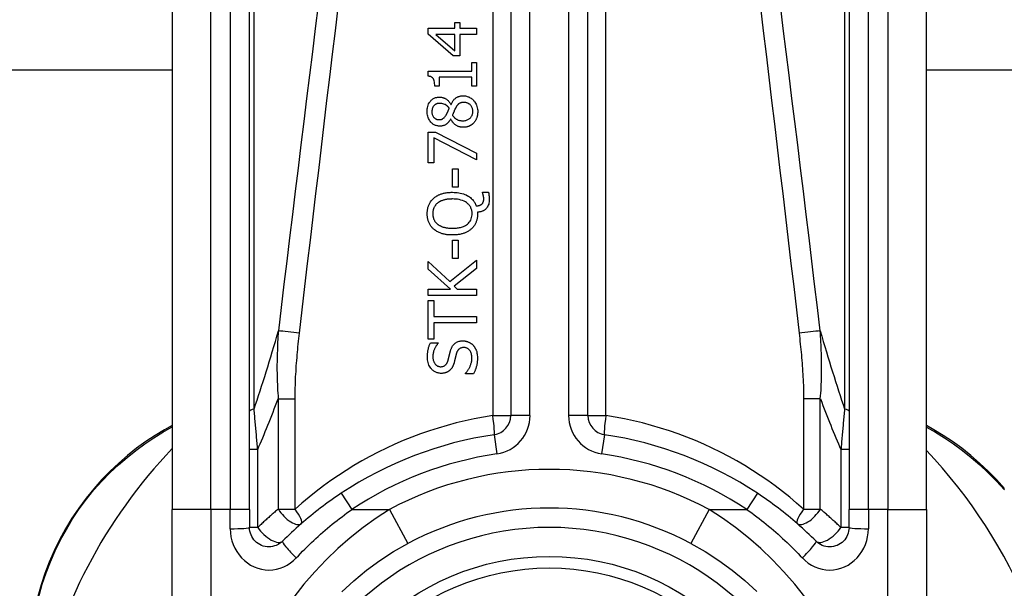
# Model space of a CAD drawing. Header units: inches. Extents: x 12 to 399, y 35 to 188.
# Tile 42 of 142: x 49.172 to 50.174, y 122.467 to 123.045. Entities that reach past the tile are written whole.
import ezdxf

# ---------------------------------------------------------------- set-up
doc = ezdxf.new("R2010")
doc.units = ezdxf.units.IN
doc.header["$MEASUREMENT"] = 0
doc.layers.add('Visible Edges(ANSI)', color=7, linetype='Continuous', lineweight=25)
doc.layers.add('Visible Tangent Edges(ANSI)', color=7, linetype='Continuous', lineweight=25)

msp = doc.modelspace()

# ---------------------------------------------------------------- linework, layer by layer
at = {"layer": 'Visible Edges(ANSI)'}
for p, q in [((49.672, 123.2944), (49.672, 122.6424)), ((49.7507, 122.6424), (49.7507, 123.2944)), ((49.3275, 123.196), (49.3275, 122.5469)), ((49.4062, 122.5469), (49.4062, 123.196)), ((50.0164, 123.196), (50.0164, 122.5469)), ((50.0952, 122.5469), (50.0952, 123.196)), ((49.6151, 123.0367), (49.6151, 123.0426)), ((49.6151, 123.0426), (49.6204, 123.0426)), ((49.6204, 123.0426), (49.6204, 123.0367)), ((49.5881, 123.0307), (49.5881, 123.0367)), ((49.5881, 123.0367), (49.6151, 123.0367)), ((49.6134, 123.0086), (49.5881, 123.0307)), ((49.6151, 123.0304), (49.5958, 123.0304)), ((49.5958, 123.0304), (49.6151, 123.0138)), ((49.6151, 123.0138), (49.6151, 123.0304)), ((49.6204, 123.0367), (49.6373, 123.0367)), ((49.6204, 123.0304), (49.6204, 123.0086)), ((49.6373, 123.0304), (49.6204, 123.0304)), ((49.6373, 123.0367), (49.6373, 123.0304)), ((49.6204, 123.0086), (49.6134, 123.0086)), ((49.6323, 122.9931), (49.6323, 123.0019)), ((49.6323, 123.0019), (49.6373, 123.0019)), ((49.6373, 123.0019), (49.6373, 122.9779)), ((49.3275, 122.9942), (33.4437, 122.9942)), ((49.5879, 122.988), (49.5879, 122.9931)), ((49.5879, 122.9931), (49.6323, 122.9931)), ((53.0278, 122.9942), (50.0952, 122.9942)), ((49.5993, 122.9868), (49.5993, 122.9779)), ((49.6323, 122.9868), (49.5993, 122.9868)), ((49.6323, 122.9779), (49.6323, 122.9868)), ((49.5993, 122.9779), (49.5948, 122.9779)), ((49.6373, 122.9779), (49.6323, 122.9779)), ((49.6111, 122.9592), (49.6113, 122.9592)), ((49.611, 122.9442), (49.6108, 122.9442)), ((49.5881, 122.8998), (49.5881, 122.931)), ((49.5881, 122.931), (49.5954, 122.931)), ((49.5954, 122.931), (49.6373, 122.9097)), ((49.5939, 122.9252), (49.5939, 122.8998)), ((49.6373, 122.9027), (49.5939, 122.9252)), ((49.6373, 122.9097), (49.6373, 122.9027)), ((49.5939, 122.8998), (49.5881, 122.8998)), ((49.6128, 122.875), (49.6128, 122.8936)), ((49.6128, 122.8936), (49.6187, 122.8936)), ((49.6187, 122.8936), (49.6187, 122.875)), ((49.6187, 122.875), (49.6128, 122.875)), ((49.6434, 122.8691), (49.6434, 122.8699)), ((49.6434, 122.8699), (49.6493, 122.8699)), ((49.6383, 122.8495), (49.6383, 122.848)), ((49.6128, 122.8025), (49.6128, 122.8211)), ((49.6128, 122.8211), (49.6187, 122.8211)), ((49.6187, 122.8211), (49.6187, 122.8025)), ((49.5881, 122.7914), (49.5881, 122.7994)), ((49.5881, 122.7994), (49.61, 122.779)), ((49.61, 122.779), (49.6373, 122.8006)), ((49.6187, 122.8025), (49.6128, 122.8025)), ((49.6373, 122.8006), (49.6373, 122.7921)), ((49.6107, 122.7712), (49.5881, 122.7914)), ((49.6373, 122.7921), (49.6144, 122.7741)), ((49.5881, 122.7647), (49.5881, 122.7712)), ((49.5881, 122.7712), (49.6107, 122.7712)), ((49.6144, 122.7741), (49.6176, 122.7712)), ((49.6176, 122.7712), (49.6373, 122.7712)), ((49.6373, 122.7712), (49.6373, 122.7647)), ((49.6373, 122.7647), (49.5881, 122.7647)), ((49.5881, 122.7201), (49.5881, 122.7597)), ((49.5881, 122.7597), (49.5939, 122.7597)), ((49.5939, 122.7597), (49.5939, 122.7432)), ((49.5939, 122.7432), (49.6373, 122.7432)), ((49.6373, 122.7432), (49.6373, 122.7367)), ((49.5939, 122.7367), (49.5939, 122.7201)), ((49.6373, 122.7367), (49.5939, 122.7367)), ((49.5939, 122.7201), (49.5881, 122.7201)), ((49.5904, 122.7166), (49.5982, 122.7166)), ((49.5982, 122.7166), (49.5982, 122.7161)), ((49.6261, 122.685), (49.6261, 122.6855)), ((49.6343, 122.685), (49.6261, 122.685)), ((49.3275, 122.6325), (49.3195, 122.6279)), ((50.1028, 122.6278), (50.0952, 122.6323)), ((49.3275, 122.3096), (49.3275, 122.5469)), ((49.4062, 122.5469), (49.4062, 122.5285)), ((50.0164, 122.5285), (50.0164, 122.5469)), ((50.0952, 122.5469), (50.0952, 122.3096))]:
    msp.add_line(p, q, dxfattribs=at)
at = {"layer": 'Visible Edges(ANSI)', "flags": 128}
for points in [[(49.5948, 122.9779), (49.5947, 122.9792), (49.5946, 122.9806), (49.5945, 122.9819), (49.5942, 122.9831), (49.5938, 122.9843), (49.5935, 122.9851), (49.5931, 122.9856), (49.5929, 122.986), (49.5926, 122.9862), (49.5924, 122.9864), (49.5921, 122.9867), (49.5918, 122.9869), (49.5915, 122.987), (49.5912, 122.9872), (49.5909, 122.9873), (49.5906, 122.9875), (49.5903, 122.9876), (49.59, 122.9877), (49.5896, 122.9878), (49.5893, 122.9878), (49.5889, 122.9879), (49.5886, 122.9879), (49.5883, 122.988), (49.5879, 122.988)], [(49.587, 122.9519), (49.587, 122.9533), (49.5871, 122.9546), (49.5873, 122.9559), (49.5876, 122.9572), (49.588, 122.9585), (49.5885, 122.9597), (49.589, 122.9607), (49.5896, 122.9616), (49.5902, 122.9623), (49.5907, 122.963), (49.5912, 122.9635), (49.5917, 122.964), (49.5923, 122.9644), (49.5928, 122.9648), (49.5934, 122.9652), (49.594, 122.9655), (49.5947, 122.9658), (49.5953, 122.9661), (49.596, 122.9663), (49.5967, 122.9664), (49.5974, 122.9666), (49.5981, 122.9667), (49.5988, 122.9667), (49.5995, 122.9667)], [(49.5996, 122.9603), (49.5992, 122.9603), (49.5988, 122.9602), (49.5984, 122.9602), (49.598, 122.9601), (49.5976, 122.9601), (49.5972, 122.96), (49.5969, 122.9598), (49.5965, 122.9597), (49.5961, 122.9595), (49.5958, 122.9594), (49.5954, 122.9592), (49.5951, 122.959), (49.5948, 122.9587), (49.5945, 122.9585), (49.5942, 122.9582), (49.5939, 122.9579), (49.5935, 122.9575), (49.5932, 122.957), (49.5928, 122.9563), (49.5924, 122.9555), (49.5921, 122.9546), (49.592, 122.9537), (49.5919, 122.9528), (49.5918, 122.9519)], [(49.5995, 122.9667), (49.5999, 122.9667), (49.6004, 122.9667), (49.6008, 122.9666), (49.6013, 122.9666), (49.6017, 122.9665), (49.6021, 122.9664), (49.6026, 122.9663), (49.603, 122.9662), (49.6034, 122.966), (49.6039, 122.9659), (49.6043, 122.9657), (49.6048, 122.9655), (49.6053, 122.9652), (49.6059, 122.9649), (49.6065, 122.9645), (49.6071, 122.9641), (49.6077, 122.9636), (49.6083, 122.9631), (49.6088, 122.9625), (49.6093, 122.9619), (49.6098, 122.9613), (49.6103, 122.9606), (49.6107, 122.9599), (49.6111, 122.9592)], [(49.6094, 122.9554), (49.6092, 122.9556), (49.6091, 122.9558), (49.6089, 122.956), (49.6087, 122.9563), (49.6085, 122.9565), (49.6083, 122.9567), (49.6081, 122.9569), (49.6079, 122.9571), (49.6077, 122.9573), (49.6075, 122.9575), (49.6072, 122.9577), (49.607, 122.9579), (49.6068, 122.9581), (49.6066, 122.9583), (49.6063, 122.9584), (49.6061, 122.9586), (49.6059, 122.9587), (49.6055, 122.959), (49.6049, 122.9592), (49.6041, 122.9596), (49.6031, 122.9599), (49.6019, 122.9601), (49.6007, 122.9602), (49.5996, 122.9603)], [(49.6113, 122.9592), (49.6116, 122.9599), (49.612, 122.9606), (49.6124, 122.9613), (49.6128, 122.9619), (49.6132, 122.9626), (49.6136, 122.9632), (49.6141, 122.9638), (49.6146, 122.9644), (49.6152, 122.9649), (49.6157, 122.9654), (49.6163, 122.9659), (49.6168, 122.9662), (49.6174, 122.9666), (49.6179, 122.9668), (49.6185, 122.9671), (49.619, 122.9673), (49.6196, 122.9674), (49.6201, 122.9676), (49.6207, 122.9677), (49.6213, 122.9678), (49.6218, 122.9679), (49.6224, 122.9679), (49.623, 122.968), (49.6236, 122.968)], [(49.6242, 122.9612), (49.6237, 122.9612), (49.6231, 122.9611), (49.6226, 122.9611), (49.6221, 122.961), (49.6216, 122.9609), (49.621, 122.9608), (49.6205, 122.9606), (49.6201, 122.9604), (49.6197, 122.9602), (49.6193, 122.9599), (49.619, 122.9597), (49.6187, 122.9594), (49.6184, 122.9592), (49.6181, 122.9589), (49.6179, 122.9586), (49.6176, 122.9583), (49.6174, 122.958), (49.6171, 122.9576), (49.6169, 122.9573), (49.6166, 122.9569), (49.6164, 122.9565), (49.6162, 122.9562), (49.616, 122.9558), (49.6157, 122.9554)], [(49.6236, 122.968), (49.6244, 122.9679), (49.6253, 122.9679), (49.6261, 122.9678), (49.627, 122.9676), (49.6278, 122.9674), (49.6286, 122.9671), (49.6294, 122.9668), (49.6302, 122.9664), (49.6309, 122.966), (49.6317, 122.9655), (49.6324, 122.965), (49.633, 122.9645), (49.6337, 122.9639), (49.6343, 122.9632), (49.635, 122.9624), (49.6356, 122.9616), (49.6362, 122.9606), (49.6368, 122.9595), (49.6373, 122.9583), (49.6377, 122.9571), (49.638, 122.9558), (49.6382, 122.9545), (49.6384, 122.9532), (49.6384, 122.9519)], [(49.6335, 122.952), (49.6335, 122.9528), (49.6334, 122.9536), (49.6333, 122.9543), (49.6331, 122.9551), (49.6328, 122.9558), (49.6325, 122.9565), (49.6322, 122.9572), (49.6318, 122.9577), (49.6314, 122.9582), (49.6311, 122.9586), (49.6307, 122.959), (49.6303, 122.9593), (49.6298, 122.9596), (49.6294, 122.9599), (49.6289, 122.9602), (49.6284, 122.9604), (49.6279, 122.9606), (49.6274, 122.9608), (49.6269, 122.9609), (49.6264, 122.961), (49.6258, 122.9611), (49.6253, 122.9611), (49.6247, 122.9612), (49.6242, 122.9612)], [(49.5999, 122.9371), (49.5992, 122.9371), (49.5984, 122.9372), (49.5977, 122.9373), (49.597, 122.9374), (49.5963, 122.9376), (49.5956, 122.9378), (49.5949, 122.9381), (49.5942, 122.9385), (49.5936, 122.9388), (49.5929, 122.9392), (49.5923, 122.9397), (49.5918, 122.9402), (49.5912, 122.9407), (49.5907, 122.9413), (49.5901, 122.942), (49.5895, 122.9428), (49.5889, 122.9437), (49.5884, 122.9448), (49.5879, 122.9459), (49.5876, 122.9471), (49.5873, 122.9483), (49.5871, 122.9495), (49.587, 122.9507), (49.587, 122.9519)], [(49.5918, 122.9519), (49.5918, 122.9511), (49.5919, 122.9504), (49.592, 122.9496), (49.5922, 122.9489), (49.5925, 122.9482), (49.5928, 122.9475), (49.5931, 122.9469), (49.5934, 122.9464), (49.5938, 122.946), (49.5941, 122.9457), (49.5944, 122.9454), (49.5947, 122.9452), (49.595, 122.9449), (49.5953, 122.9447), (49.5957, 122.9445), (49.596, 122.9443), (49.5964, 122.9442), (49.5968, 122.944), (49.5972, 122.9439), (49.5976, 122.9439), (49.598, 122.9438), (49.5984, 122.9437), (49.5988, 122.9437), (49.5992, 122.9437)], [(49.6063, 122.9484), (49.6064, 122.9486), (49.6065, 122.9487), (49.6066, 122.9489), (49.6067, 122.9491), (49.6068, 122.9493), (49.6069, 122.9495), (49.6071, 122.9498), (49.6072, 122.9501), (49.6073, 122.9503), (49.6075, 122.9506), (49.6076, 122.9509), (49.6077, 122.9512), (49.6079, 122.9516), (49.608, 122.9519), (49.6082, 122.9522), (49.6083, 122.9526), (49.6085, 122.9529), (49.6086, 122.9532), (49.6088, 122.9536), (49.6089, 122.954), (49.609, 122.9543), (49.6092, 122.9547), (49.6093, 122.955), (49.6094, 122.9554)], [(49.6157, 122.9554), (49.6157, 122.9552), (49.6156, 122.9551), (49.6155, 122.9549), (49.6154, 122.9548), (49.6153, 122.9546), (49.6152, 122.9544), (49.6151, 122.9542), (49.615, 122.954), (49.615, 122.9538), (49.6149, 122.9535), (49.6147, 122.9533), (49.6146, 122.953), (49.6145, 122.9528), (49.6144, 122.9525), (49.6143, 122.9521), (49.6141, 122.9518), (49.614, 122.9514), (49.6138, 122.9511), (49.6137, 122.9506), (49.6135, 122.9502), (49.6133, 122.9497), (49.6131, 122.9493), (49.6129, 122.9487), (49.6127, 122.9482)], [(49.6232, 122.9426), (49.624, 122.9426), (49.6248, 122.9426), (49.6255, 122.9428), (49.6263, 122.9429), (49.6271, 122.9432), (49.6278, 122.9434), (49.6285, 122.9438), (49.6291, 122.9441), (49.6297, 122.9445), (49.6302, 122.9449), (49.6307, 122.9453), (49.6311, 122.9457), (49.6315, 122.9462), (49.6318, 122.9466), (49.6321, 122.9471), (49.6324, 122.9476), (49.6327, 122.9481), (49.6329, 122.9486), (49.6331, 122.9492), (49.6332, 122.9497), (49.6334, 122.9503), (49.6334, 122.9509), (49.6335, 122.9514), (49.6335, 122.952)], [(49.6384, 122.9519), (49.6384, 122.9515), (49.6384, 122.9511), (49.6384, 122.9506), (49.6383, 122.9502), (49.6383, 122.9497), (49.6382, 122.9493), (49.6382, 122.9489), (49.6381, 122.9484), (49.6381, 122.948), (49.638, 122.9476), (49.6379, 122.9472), (49.6378, 122.9467), (49.6376, 122.9463), (49.6375, 122.9459), (49.6374, 122.9455), (49.6372, 122.945), (49.637, 122.9446), (49.6368, 122.944), (49.6365, 122.9434), (49.6361, 122.9427), (49.6357, 122.942), (49.6352, 122.9414), (49.6347, 122.9407), (49.6342, 122.9401)], [(49.5992, 122.9437), (49.5994, 122.9437), (49.5997, 122.9437), (49.5999, 122.9437), (49.6002, 122.9438), (49.6005, 122.9438), (49.6007, 122.9438), (49.601, 122.9439), (49.6012, 122.944), (49.6015, 122.944), (49.6017, 122.9441), (49.602, 122.9442), (49.6022, 122.9443), (49.6025, 122.9444), (49.6028, 122.9446), (49.6031, 122.9448), (49.6035, 122.9451), (49.6039, 122.9454), (49.6043, 122.9457), (49.6047, 122.9461), (49.6051, 122.9466), (49.6054, 122.947), (49.6057, 122.9475), (49.606, 122.9479), (49.6063, 122.9484)], [(49.6108, 122.9442), (49.6106, 122.9438), (49.6103, 122.9434), (49.61, 122.943), (49.6098, 122.9426), (49.6095, 122.9422), (49.6092, 122.9418), (49.6089, 122.9414), (49.6086, 122.941), (49.6082, 122.9407), (49.6079, 122.9403), (49.6076, 122.94), (49.6072, 122.9397), (49.6068, 122.9394), (49.6065, 122.9391), (49.606, 122.9388), (49.6056, 122.9385), (49.605, 122.9382), (49.6044, 122.9379), (49.6037, 122.9376), (49.603, 122.9374), (49.6022, 122.9373), (49.6015, 122.9372), (49.6007, 122.9371), (49.5999, 122.9371)], [(49.6237, 122.9359), (49.6231, 122.9359), (49.6226, 122.9359), (49.6221, 122.936), (49.6216, 122.9361), (49.621, 122.9361), (49.6205, 122.9363), (49.62, 122.9364), (49.6195, 122.9365), (49.619, 122.9367), (49.6185, 122.9369), (49.618, 122.9371), (49.6174, 122.9374), (49.6169, 122.9377), (49.6163, 122.9381), (49.6157, 122.9385), (49.6151, 122.9389), (49.6145, 122.9394), (49.6139, 122.94), (49.6133, 122.9407), (49.6128, 122.9413), (49.6123, 122.942), (49.6118, 122.9427), (49.6114, 122.9435), (49.611, 122.9442)], [(49.6127, 122.9482), (49.6129, 122.9478), (49.6132, 122.9475), (49.6134, 122.9471), (49.6137, 122.9468), (49.614, 122.9465), (49.6143, 122.9462), (49.6146, 122.9459), (49.6149, 122.9456), (49.6152, 122.9453), (49.6155, 122.9451), (49.6159, 122.9448), (49.6162, 122.9446), (49.6166, 122.9443), (49.6171, 122.9441), (49.6175, 122.9438), (49.618, 122.9436), (49.6186, 122.9433), (49.6192, 122.9431), (49.6199, 122.943), (49.6205, 122.9428), (49.6212, 122.9427), (49.6219, 122.9426), (49.6225, 122.9426), (49.6232, 122.9426)], [(49.6342, 122.9401), (49.6339, 122.9398), (49.6336, 122.9395), (49.6333, 122.9393), (49.633, 122.939), (49.6326, 122.9388), (49.6323, 122.9385), (49.632, 122.9383), (49.6316, 122.9381), (49.6313, 122.9379), (49.6309, 122.9377), (49.6306, 122.9375), (49.6302, 122.9373), (49.6298, 122.9371), (49.6294, 122.9369), (49.6289, 122.9368), (49.6285, 122.9366), (49.6279, 122.9365), (49.6274, 122.9363), (49.6268, 122.9362), (49.6262, 122.9361), (49.6255, 122.936), (49.6249, 122.9359), (49.6243, 122.9359), (49.6237, 122.9359)], [(49.5937, 122.8639), (49.5943, 122.8643), (49.5949, 122.8648), (49.5954, 122.8652), (49.596, 122.8656), (49.5967, 122.866), (49.5973, 122.8663), (49.5979, 122.8666), (49.5986, 122.867), (49.5992, 122.8673), (49.5999, 122.8675), (49.6006, 122.8678), (49.6013, 122.8681), (49.602, 122.8683), (49.6028, 122.8685), (49.6036, 122.8687), (49.6044, 122.8689), (49.6053, 122.8691), (49.6062, 122.8693), (49.6072, 122.8694), (49.6082, 122.8695), (49.6093, 122.8696), (49.6104, 122.8697), (49.6115, 122.8698), (49.6127, 122.8698)], [(49.6127, 122.8698), (49.6143, 122.8697), (49.6159, 122.8697), (49.6175, 122.8695), (49.6191, 122.8693), (49.6207, 122.869), (49.6223, 122.8686), (49.6238, 122.8682), (49.6253, 122.8676), (49.6267, 122.867), (49.628, 122.8663), (49.6291, 122.8657), (49.6302, 122.865), (49.6311, 122.8643), (49.6318, 122.8636), (49.6325, 122.8629), (49.6332, 122.8623), (49.6338, 122.8615), (49.6344, 122.8608), (49.6349, 122.86), (49.6354, 122.8592), (49.6358, 122.8584), (49.6362, 122.8576), (49.6366, 122.8567), (49.6369, 122.8558)], [(49.6445, 122.8634), (49.6445, 122.8635), (49.6445, 122.8637), (49.6445, 122.8639), (49.6445, 122.864), (49.6445, 122.8642), (49.6445, 122.8644), (49.6445, 122.8646), (49.6444, 122.8647), (49.6444, 122.8649), (49.6444, 122.8651), (49.6444, 122.8652), (49.6443, 122.8654), (49.6443, 122.8656), (49.6443, 122.8658), (49.6442, 122.8659), (49.6442, 122.8661), (49.6442, 122.8663), (49.6441, 122.8664), (49.6441, 122.8666), (49.644, 122.867), (49.6439, 122.8675), (49.6437, 122.868), (49.6436, 122.8686), (49.6434, 122.8691)], [(49.6493, 122.8699), (49.6494, 122.8695), (49.6495, 122.8691), (49.6496, 122.8688), (49.6497, 122.8684), (49.6497, 122.868), (49.6498, 122.8677), (49.6498, 122.8673), (49.6499, 122.867), (49.6499, 122.8666), (49.65, 122.8663), (49.65, 122.866), (49.6501, 122.8658), (49.6501, 122.8655), (49.6501, 122.8652), (49.6501, 122.8649), (49.6502, 122.8646), (49.6502, 122.8643), (49.6502, 122.864), (49.6502, 122.8637), (49.6502, 122.8634), (49.6502, 122.8631), (49.6502, 122.8629), (49.6502, 122.8626), (49.6502, 122.8623)], [(49.587, 122.848), (49.587, 122.8486), (49.5871, 122.8493), (49.5871, 122.8499), (49.5872, 122.8505), (49.5872, 122.8512), (49.5873, 122.8518), (49.5874, 122.8524), (49.5875, 122.853), (49.5877, 122.8536), (49.5878, 122.8543), (49.588, 122.8549), (49.5882, 122.8555), (49.5884, 122.8561), (49.5886, 122.8566), (49.5889, 122.8573), (49.5892, 122.8579), (49.5896, 122.8587), (49.59, 122.8594), (49.5905, 122.8602), (49.5911, 122.861), (49.5917, 122.8618), (49.5923, 122.8625), (49.593, 122.8632), (49.5937, 122.8639)], [(49.5978, 122.8589), (49.5974, 122.8586), (49.597, 122.8583), (49.5966, 122.8579), (49.5963, 122.8576), (49.5959, 122.8572), (49.5956, 122.8568), (49.5953, 122.8564), (49.595, 122.856), (49.5947, 122.8555), (49.5944, 122.8551), (49.5942, 122.8546), (49.5939, 122.8541), (49.5937, 122.8537), (49.5935, 122.8532), (49.5934, 122.8527), (49.5932, 122.8522), (49.5931, 122.8517), (49.593, 122.8512), (49.5929, 122.8506), (49.5928, 122.8501), (49.5928, 122.8496), (49.5927, 122.8491), (49.5927, 122.8486), (49.5927, 122.848)], [(49.6127, 122.863), (49.6122, 122.863), (49.6116, 122.8629), (49.6111, 122.8629), (49.6105, 122.8629), (49.6099, 122.8629), (49.6094, 122.8628), (49.6088, 122.8628), (49.6083, 122.8627), (49.6077, 122.8626), (49.6072, 122.8626), (49.6066, 122.8625), (49.6061, 122.8624), (49.6055, 122.8623), (49.605, 122.8621), (49.6045, 122.862), (49.6039, 122.8619), (49.6033, 122.8617), (49.6027, 122.8615), (49.6019, 122.8612), (49.6011, 122.8609), (49.6003, 122.8605), (49.5995, 122.86), (49.5986, 122.8595), (49.5978, 122.8589)], [(49.6327, 122.848), (49.6327, 122.8489), (49.6327, 122.8497), (49.6325, 122.8505), (49.6324, 122.8514), (49.6322, 122.8522), (49.6319, 122.853), (49.6316, 122.8538), (49.6313, 122.8545), (49.6309, 122.8552), (49.6304, 122.8559), (49.6299, 122.8566), (49.6294, 122.8572), (49.6288, 122.8578), (49.628, 122.8585), (49.6271, 122.8593), (49.6259, 122.86), (49.6245, 122.8608), (49.6229, 122.8614), (49.6213, 122.8619), (49.6196, 122.8623), (49.6179, 122.8626), (49.6162, 122.8628), (49.6144, 122.8629), (49.6127, 122.863)], [(49.6502, 122.8623), (49.6502, 122.8611), (49.6501, 122.86), (49.6499, 122.8588), (49.6496, 122.8577), (49.6492, 122.8566), (49.6487, 122.8556), (49.6482, 122.8547), (49.6477, 122.854), (49.6472, 122.8533), (49.6467, 122.8528), (49.6462, 122.8524), (49.6457, 122.852), (49.6452, 122.8516), (49.6447, 122.8512), (49.6441, 122.8509), (49.6435, 122.8507), (49.6429, 122.8504), (49.6422, 122.8502), (49.6416, 122.85), (49.641, 122.8499), (49.6403, 122.8497), (49.6396, 122.8496), (49.639, 122.8496), (49.6383, 122.8495)], [(49.6425, 122.8577), (49.6427, 122.8578), (49.6429, 122.858), (49.643, 122.8582), (49.6432, 122.8583), (49.6433, 122.8585), (49.6435, 122.8587), (49.6436, 122.8589), (49.6437, 122.8591), (49.6438, 122.8593), (49.6439, 122.8595), (49.644, 122.8597), (49.6441, 122.8599), (49.6442, 122.8602), (49.6442, 122.8604), (49.6443, 122.8607), (49.6444, 122.8609), (49.6444, 122.8612), (49.6444, 122.8615), (49.6445, 122.8618), (49.6445, 122.8621), (49.6445, 122.8625), (49.6445, 122.8628), (49.6445, 122.8631), (49.6445, 122.8634)], [(49.6369, 122.8558), (49.6371, 122.8558), (49.6373, 122.8559), (49.6375, 122.8559), (49.6377, 122.8559), (49.638, 122.8559), (49.6382, 122.856), (49.6384, 122.856), (49.6386, 122.856), (49.6388, 122.8561), (49.639, 122.8561), (49.6392, 122.8562), (49.6394, 122.8562), (49.6396, 122.8563), (49.6398, 122.8563), (49.64, 122.8564), (49.6402, 122.8564), (49.6404, 122.8565), (49.6406, 122.8566), (49.6409, 122.8567), (49.6413, 122.8569), (49.6416, 122.857), (49.6419, 122.8572), (49.6423, 122.8574), (49.6425, 122.8577)], [(49.5937, 122.8322), (49.5932, 122.8327), (49.5927, 122.8332), (49.5922, 122.8337), (49.5917, 122.8342), (49.5912, 122.8348), (49.5908, 122.8354), (49.5904, 122.836), (49.59, 122.8366), (49.5896, 122.8372), (49.5893, 122.8379), (49.5889, 122.8386), (49.5886, 122.8393), (49.5884, 122.8399), (49.5881, 122.8406), (49.5879, 122.8414), (49.5877, 122.8421), (49.5876, 122.8428), (49.5874, 122.8435), (49.5873, 122.8443), (49.5872, 122.845), (49.5871, 122.8458), (49.5871, 122.8465), (49.587, 122.8473), (49.587, 122.848)], [(49.5927, 122.848), (49.5927, 122.8476), (49.5927, 122.8472), (49.5927, 122.8467), (49.5928, 122.8463), (49.5928, 122.8458), (49.5929, 122.8454), (49.593, 122.845), (49.593, 122.8445), (49.5931, 122.8441), (49.5933, 122.8437), (49.5934, 122.8433), (49.5935, 122.8428), (49.5937, 122.8424), (49.5938, 122.842), (49.5941, 122.8416), (49.5943, 122.8411), (49.5946, 122.8406), (49.5949, 122.8401), (49.5953, 122.8395), (49.5958, 122.839), (49.5963, 122.8385), (49.5967, 122.838), (49.5973, 122.8375), (49.5978, 122.8371)], [(49.6127, 122.8331), (49.6137, 122.8331), (49.6148, 122.8331), (49.6158, 122.8332), (49.6168, 122.8333), (49.6178, 122.8334), (49.6189, 122.8336), (49.6199, 122.8338), (49.6209, 122.834), (49.6219, 122.8343), (49.6228, 122.8346), (49.6238, 122.835), (49.6248, 122.8354), (49.6259, 122.836), (49.6269, 122.8367), (49.6279, 122.8374), (49.6289, 122.8383), (49.6298, 122.8393), (49.6306, 122.8404), (49.6313, 122.8415), (49.6318, 122.8428), (49.6322, 122.844), (49.6325, 122.8454), (49.6327, 122.8467), (49.6327, 122.848)], [(49.6383, 122.848), (49.6383, 122.8473), (49.6383, 122.8465), (49.6382, 122.8458), (49.6382, 122.845), (49.6381, 122.8443), (49.638, 122.8436), (49.6378, 122.8429), (49.6377, 122.8421), (49.6375, 122.8414), (49.6373, 122.8407), (49.637, 122.84), (49.6368, 122.8393), (49.6365, 122.8386), (49.6361, 122.838), (49.6358, 122.8373), (49.6354, 122.8367), (49.635, 122.836), (49.6346, 122.8354), (49.6342, 122.8348), (49.6337, 122.8342), (49.6332, 122.8337), (49.6327, 122.8331), (49.6322, 122.8326), (49.6316, 122.8321)], [(49.6127, 122.8263), (49.6119, 122.8263), (49.6111, 122.8263), (49.6103, 122.8263), (49.6095, 122.8264), (49.6087, 122.8264), (49.6079, 122.8265), (49.6071, 122.8266), (49.6063, 122.8267), (49.6055, 122.8269), (49.6047, 122.827), (49.6039, 122.8272), (49.6032, 122.8274), (49.6024, 122.8276), (49.6016, 122.8279), (49.6009, 122.8281), (49.6001, 122.8284), (49.5993, 122.8288), (49.5985, 122.8291), (49.5977, 122.8295), (49.5969, 122.83), (49.5961, 122.8305), (49.5953, 122.831), (49.5945, 122.8316), (49.5937, 122.8322)], [(49.5978, 122.8371), (49.5982, 122.8368), (49.5986, 122.8365), (49.599, 122.8363), (49.5995, 122.836), (49.5999, 122.8358), (49.6004, 122.8355), (49.6008, 122.8353), (49.6013, 122.8351), (49.6017, 122.8349), (49.6022, 122.8347), (49.6027, 122.8346), (49.6032, 122.8344), (49.6037, 122.8342), (49.6043, 122.8341), (49.6049, 122.8339), (49.6056, 122.8338), (49.6063, 122.8336), (49.607, 122.8335), (49.6078, 122.8334), (49.6087, 122.8333), (49.6096, 122.8332), (49.6106, 122.8331), (49.6116, 122.8331), (49.6127, 122.8331)], [(49.6316, 122.8321), (49.631, 122.8316), (49.6304, 122.8312), (49.6298, 122.8307), (49.6291, 122.8303), (49.6285, 122.8299), (49.6278, 122.8295), (49.6271, 122.8292), (49.6264, 122.8289), (49.6257, 122.8286), (49.625, 122.8283), (49.6243, 122.828), (49.6235, 122.8278), (49.6227, 122.8275), (49.6219, 122.8273), (49.6211, 122.8271), (49.6203, 122.8269), (49.6194, 122.8268), (49.6185, 122.8267), (49.6176, 122.8265), (49.6167, 122.8264), (49.6157, 122.8264), (49.6148, 122.8263), (49.6137, 122.8263), (49.6127, 122.8263)], [(49.6108, 122.7087), (49.611, 122.7093), (49.6112, 122.7098), (49.6114, 122.7103), (49.6116, 122.7108), (49.6118, 122.7113), (49.6121, 122.7118), (49.6123, 122.7123), (49.6126, 122.7128), (49.6129, 122.7133), (49.6132, 122.7137), (49.6135, 122.7142), (49.6139, 122.7146), (49.6143, 122.7151), (49.6149, 122.7156), (49.6155, 122.7161), (49.6162, 122.7166), (49.617, 122.7171), (49.6178, 122.7175), (49.6187, 122.7178), (49.6195, 122.7181), (49.6205, 122.7183), (49.6214, 122.7184), (49.6223, 122.7185), (49.6232, 122.7185)], [(49.6232, 122.7185), (49.6237, 122.7185), (49.6242, 122.7185), (49.6247, 122.7184), (49.6252, 122.7184), (49.6257, 122.7183), (49.6261, 122.7182), (49.6266, 122.7181), (49.6271, 122.718), (49.6275, 122.7178), (49.628, 122.7177), (49.6285, 122.7175), (49.6289, 122.7173), (49.6294, 122.7171), (49.6298, 122.7169), (49.6302, 122.7167), (49.6307, 122.7165), (49.6311, 122.7162), (49.6315, 122.7159), (49.6319, 122.7157), (49.6323, 122.7154), (49.6326, 122.7151), (49.633, 122.7147), (49.6334, 122.7144), (49.6337, 122.714)], [(49.5872, 122.702), (49.5872, 122.7025), (49.5872, 122.7031), (49.5872, 122.7037), (49.5873, 122.7042), (49.5873, 122.7048), (49.5873, 122.7054), (49.5874, 122.7059), (49.5875, 122.7065), (49.5875, 122.7071), (49.5876, 122.7076), (49.5877, 122.7082), (49.5878, 122.7087), (49.5879, 122.7093), (49.588, 122.7098), (49.5882, 122.7104), (49.5883, 122.711), (49.5885, 122.7117), (49.5887, 122.7123), (49.5889, 122.713), (49.5891, 122.7137), (49.5894, 122.7144), (49.5897, 122.7151), (49.59, 122.7158), (49.5904, 122.7166)], [(49.5982, 122.7161), (49.5979, 122.7158), (49.5976, 122.7154), (49.5973, 122.715), (49.597, 122.7146), (49.5967, 122.7142), (49.5964, 122.7138), (49.5962, 122.7134), (49.5959, 122.713), (49.5957, 122.7126), (49.5954, 122.7121), (49.5952, 122.7117), (49.595, 122.7113), (49.5948, 122.7108), (49.5946, 122.7104), (49.5944, 122.7099), (49.5941, 122.7093), (49.5939, 122.7086), (49.5936, 122.7079), (49.5934, 122.707), (49.5932, 122.7061), (49.5931, 122.7052), (49.5929, 122.7043), (49.5929, 122.7033), (49.5929, 122.7024)], [(49.6082, 122.6986), (49.6084, 122.6991), (49.6085, 122.6996), (49.6086, 122.7), (49.6087, 122.7005), (49.6088, 122.7009), (49.6089, 122.7013), (49.6091, 122.7018), (49.6092, 122.7022), (49.6093, 122.7027), (49.6094, 122.7031), (49.6095, 122.7035), (49.6096, 122.7039), (49.6097, 122.7044), (49.6098, 122.7048), (49.6099, 122.7052), (49.61, 122.7056), (49.6101, 122.706), (49.6102, 122.7064), (49.6103, 122.7068), (49.6104, 122.7072), (49.6105, 122.7076), (49.6106, 122.708), (49.6107, 122.7084), (49.6108, 122.7087)], [(49.6243, 122.7117), (49.6237, 122.7117), (49.623, 122.7116), (49.6224, 122.7115), (49.6218, 122.7114), (49.6212, 122.7112), (49.6207, 122.711), (49.6202, 122.7107), (49.6198, 122.7104), (49.6194, 122.7102), (49.6191, 122.7099), (49.6189, 122.7097), (49.6186, 122.7094), (49.6184, 122.7091), (49.6182, 122.7088), (49.618, 122.7085), (49.6178, 122.7082), (49.6177, 122.7079), (49.6175, 122.7076), (49.6173, 122.7073), (49.6172, 122.707), (49.6171, 122.7066), (49.617, 122.7063), (49.6168, 122.706), (49.6167, 122.7056)], [(49.6325, 122.7007), (49.6325, 122.7016), (49.6324, 122.7025), (49.6323, 122.7034), (49.6322, 122.7043), (49.632, 122.7052), (49.6318, 122.7061), (49.6315, 122.7069), (49.6311, 122.7076), (49.6308, 122.7082), (49.6304, 122.7087), (49.6301, 122.7091), (49.6297, 122.7095), (49.6294, 122.7098), (49.629, 122.7102), (49.6286, 122.7105), (49.6282, 122.7107), (49.6277, 122.711), (49.6273, 122.7112), (49.6268, 122.7113), (49.6263, 122.7115), (49.6258, 122.7116), (49.6253, 122.7116), (49.6248, 122.7117), (49.6243, 122.7117)], [(49.6337, 122.714), (49.634, 122.7137), (49.6342, 122.7134), (49.6345, 122.7131), (49.6347, 122.7128), (49.635, 122.7125), (49.6352, 122.7122), (49.6354, 122.7118), (49.6356, 122.7115), (49.6358, 122.7112), (49.636, 122.7108), (49.6362, 122.7105), (49.6364, 122.7101), (49.6366, 122.7098), (49.6367, 122.7094), (49.6369, 122.709), (49.637, 122.7087), (49.6372, 122.7082), (49.6374, 122.7076), (49.6376, 122.7069), (49.6377, 122.7061), (49.6379, 122.7051), (49.638, 122.704), (49.6381, 122.7027), (49.6382, 122.7012)], [(49.6013, 122.6854), (49.6005, 122.6854), (49.5997, 122.6855), (49.5989, 122.6856), (49.5981, 122.6858), (49.5973, 122.686), (49.5966, 122.6862), (49.5958, 122.6865), (49.5951, 122.6869), (49.5944, 122.6873), (49.5938, 122.6877), (49.5931, 122.6882), (49.5925, 122.6888), (49.5919, 122.6893), (49.5913, 122.69), (49.5907, 122.6908), (49.59, 122.6917), (49.5894, 122.6927), (49.5888, 122.6939), (49.5883, 122.6952), (49.5879, 122.6965), (49.5876, 122.6978), (49.5874, 122.6992), (49.5872, 122.7006), (49.5872, 122.702)], [(49.5929, 122.7024), (49.5929, 122.7015), (49.5929, 122.7007), (49.593, 122.6998), (49.5932, 122.699), (49.5934, 122.6982), (49.5937, 122.6974), (49.594, 122.6966), (49.5944, 122.696), (49.5947, 122.6954), (49.5951, 122.6949), (49.5954, 122.6945), (49.5957, 122.6942), (49.5961, 122.6939), (49.5964, 122.6936), (49.5968, 122.6933), (49.5971, 122.6931), (49.5975, 122.6929), (49.598, 122.6927), (49.5984, 122.6926), (49.5988, 122.6924), (49.5992, 122.6923), (49.5997, 122.6923), (49.6001, 122.6922), (49.6006, 122.6922)], [(49.6006, 122.6922), (49.6012, 122.6922), (49.6018, 122.6923), (49.6024, 122.6924), (49.603, 122.6925), (49.6035, 122.6927), (49.6041, 122.6929), (49.6046, 122.6932), (49.605, 122.6934), (49.6053, 122.6937), (49.6057, 122.694), (49.6059, 122.6943), (49.6062, 122.6945), (49.6064, 122.6948), (49.6067, 122.6951), (49.6069, 122.6955), (49.6071, 122.6958), (49.6073, 122.6961), (49.6075, 122.6965), (49.6076, 122.6968), (49.6078, 122.6972), (49.6079, 122.6975), (49.608, 122.6979), (49.6081, 122.6983), (49.6082, 122.6986)], [(49.6167, 122.7056), (49.6166, 122.7053), (49.6165, 122.7049), (49.6165, 122.7046), (49.6164, 122.7043), (49.6163, 122.704), (49.6162, 122.7037), (49.6161, 122.7034), (49.6161, 122.7031), (49.616, 122.7028), (49.6159, 122.7026), (49.6159, 122.7023), (49.6158, 122.702), (49.6157, 122.7017), (49.6156, 122.7014), (49.6156, 122.701), (49.6155, 122.7007), (49.6154, 122.7003), (49.6153, 122.6999), (49.6152, 122.6994), (49.6151, 122.699), (49.6149, 122.6985), (49.6148, 122.6979), (49.6147, 122.6974), (49.6145, 122.6967)], [(49.6261, 122.6855), (49.6265, 122.686), (49.627, 122.6865), (49.6274, 122.687), (49.6278, 122.6875), (49.6281, 122.688), (49.6285, 122.6885), (49.6288, 122.689), (49.6292, 122.6896), (49.6295, 122.6901), (49.6298, 122.6907), (49.6301, 122.6912), (49.6304, 122.6918), (49.6306, 122.6924), (49.6309, 122.693), (49.6311, 122.6936), (49.6314, 122.6943), (49.6316, 122.695), (49.6318, 122.6957), (49.632, 122.6965), (49.6322, 122.6973), (49.6323, 122.6981), (49.6324, 122.6989), (49.6325, 122.6998), (49.6325, 122.7007)], [(49.6382, 122.7012), (49.6382, 122.7005), (49.6381, 122.6998), (49.6381, 122.6991), (49.6381, 122.6984), (49.638, 122.6977), (49.638, 122.697), (49.6379, 122.6963), (49.6378, 122.6956), (49.6377, 122.6949), (49.6375, 122.6942), (49.6374, 122.6935), (49.6372, 122.6928), (49.637, 122.6921), (49.6368, 122.6915), (49.6366, 122.6908), (49.6364, 122.6902), (49.6362, 122.6895), (49.636, 122.6889), (49.6357, 122.6882), (49.6355, 122.6876), (49.6352, 122.6869), (49.6349, 122.6863), (49.6346, 122.6857), (49.6343, 122.685)], [(49.6102, 122.6886), (49.6099, 122.6884), (49.6097, 122.6882), (49.6095, 122.688), (49.6092, 122.6878), (49.609, 122.6877), (49.6088, 122.6875), (49.6085, 122.6873), (49.6083, 122.6872), (49.608, 122.687), (49.6077, 122.6869), (49.6075, 122.6868), (49.6072, 122.6866), (49.6069, 122.6865), (49.6067, 122.6864), (49.6064, 122.6863), (49.6061, 122.6862), (49.6057, 122.686), (49.6053, 122.6859), (49.6048, 122.6858), (49.6042, 122.6857), (49.6036, 122.6856), (49.6029, 122.6855), (49.6021, 122.6854), (49.6013, 122.6854)], [(49.6145, 122.6967), (49.6144, 122.6964), (49.6144, 122.6962), (49.6143, 122.6959), (49.6142, 122.6956), (49.6141, 122.6953), (49.614, 122.695), (49.6139, 122.6947), (49.6138, 122.6944), (49.6137, 122.6942), (49.6136, 122.6939), (49.6135, 122.6936), (49.6134, 122.6933), (49.6132, 122.6931), (49.6131, 122.6928), (49.613, 122.6925), (49.6129, 122.6922), (49.6127, 122.692), (49.6125, 122.6916), (49.6123, 122.6912), (49.612, 122.6907), (49.6116, 122.6902), (49.6112, 122.6897), (49.6107, 122.6892), (49.6102, 122.6886)], [(49.3195, 122.6279), (49.31, 122.6222), (49.3005, 122.6159), (49.2912, 122.6091), (49.282, 122.6019), (49.273, 122.5941), (49.2643, 122.5859), (49.2558, 122.5772), (49.2476, 122.568), (49.2398, 122.5584), (49.2323, 122.5483), (49.2253, 122.5379), (49.2188, 122.5271), (49.2127, 122.5161), (49.2072, 122.5048), (49.2022, 122.4933), (49.1978, 122.4817), (49.1939, 122.47), (49.1906, 122.4583)], [(50.1748, 122.5681), (50.1666, 122.5772), (50.1581, 122.5859), (50.1493, 122.5941), (50.1403, 122.6019), (50.1311, 122.6091), (50.1218, 122.6159), (50.1123, 122.6221), (50.1028, 122.6278)], [(49.4995, 122.5633), (49.4968, 122.5615), (49.4941, 122.5597), (49.4915, 122.5579), (49.4889, 122.556), (49.4862, 122.5542), (49.4836, 122.5523), (49.4811, 122.5503), (49.4785, 122.5484), (49.4759, 122.5464), (49.4734, 122.5444), (49.4709, 122.5424), (49.4684, 122.5404), (49.4659, 122.5383), (49.4634, 122.5363), (49.461, 122.5342), (49.4585, 122.5321), (49.4561, 122.53), (49.4537, 122.5278), (49.4514, 122.5256), (49.449, 122.5235), (49.4467, 122.5213), (49.4444, 122.519), (49.4421, 122.5168), (49.4398, 122.5146)], [(49.9828, 122.5146), (49.9806, 122.5168), (49.9783, 122.519), (49.976, 122.5213), (49.9736, 122.5235), (49.9713, 122.5256), (49.9689, 122.5278), (49.9665, 122.53), (49.9641, 122.5321), (49.9617, 122.5342), (49.9592, 122.5363), (49.9568, 122.5383), (49.9543, 122.5404), (49.9518, 122.5424), (49.9492, 122.5444), (49.9467, 122.5464), (49.9442, 122.5484), (49.9416, 122.5503), (49.939, 122.5523), (49.9364, 122.5542), (49.9338, 122.556), (49.9311, 122.5579), (49.9285, 122.5597), (49.9258, 122.5615), (49.9232, 122.5633)], [(49.4398, 122.5146), (49.4384, 122.5133), (49.4368, 122.5121), (49.4352, 122.5111), (49.4334, 122.5103), (49.4316, 122.5097), (49.4297, 122.5092), (49.4278, 122.5089), (49.4259, 122.5088), (49.424, 122.5089), (49.4221, 122.5092), (49.4202, 122.5096), (49.4184, 122.5103), (49.4166, 122.5111), (49.4149, 122.5121), (49.4134, 122.5133), (49.412, 122.5146), (49.4107, 122.516), (49.4095, 122.5175), (49.4085, 122.5192), (49.4077, 122.5209), (49.4071, 122.5227), (49.4066, 122.5246), (49.4063, 122.5265), (49.4062, 122.5285)], [(50.0164, 122.5285), (50.0163, 122.5265), (50.016, 122.5246), (50.0156, 122.5228), (50.0149, 122.521), (50.0141, 122.5192), (50.0131, 122.5176), (50.012, 122.516), (50.0107, 122.5146), (50.0093, 122.5133), (50.0077, 122.5121), (50.0061, 122.5111), (50.0043, 122.5103), (50.0025, 122.5097), (50.0006, 122.5092), (49.9987, 122.5089), (49.9968, 122.5088), (49.9948, 122.5089), (49.9929, 122.5092), (49.991, 122.5096), (49.9892, 122.5103), (49.9875, 122.5111), (49.9858, 122.5121), (49.9843, 122.5133), (49.9828, 122.5146)], [(49.5, 122.4631), (49.5123, 122.4743), (49.5253, 122.4849), (49.5388, 122.4948), (49.5528, 122.5039), (49.5673, 122.5122)], [(49.8553, 122.5122), (49.8699, 122.5039), (49.8839, 122.4948), (49.8975, 122.485), (49.9104, 122.4744), (49.9227, 122.4632)]]:
    msp.add_lwpolyline(points, dxfattribs=at)
at = {"layer": 'Visible Edges(ANSI)'}
msp.add_circle((49.7113, 122.2432), 0.2559, dxfattribs=at)
for centre, radius, start, end in [((49.6523, 122.6424), 0.0197, 278.4133, 0), ((49.7704, 122.6424), 0.0197, 180, 261.5867), ((49.7113, 122.2432), 0.3839, 98.4133, 123.4963), ((49.7113, 122.2432), 0.3839, 56.5037, 81.5867), ((49.7105, 122.2432), 0.5295, 136.3272, 168.3795), ((49.7105, 122.2432), 0.5295, 1.3331, 43.4046), ((49.7113, 122.2432), 0.3051, 61.8328, 118.1672)]:
    msp.add_arc(centre, radius, start, end, dxfattribs=at)
at = {"layer": 'Visible Tangent Edges(ANSI)'}
for p, q in [((49.6537, 123.2944), (49.6537, 122.6424)), ((49.6916, 122.6424), (49.6916, 123.2944)), ((49.731, 123.2944), (49.731, 122.6424)), ((49.769, 122.6424), (49.769, 123.2944)), ((49.3668, 122.5469), (49.3668, 123.196)), ((49.3865, 123.196), (49.3865, 122.5469)), ((49.4108, 122.6491), (49.4108, 123.1983)), ((50.0118, 123.1983), (50.0118, 122.6491)), ((50.0361, 122.5469), (50.0361, 123.196)), ((50.0558, 123.196), (50.0558, 122.5469)), ((49.4354, 122.6594), (49.4354, 122.5472)), ((49.4354, 122.6594), (49.4525, 122.6594)), ((49.4525, 122.5472), (49.4525, 122.6594)), ((49.9872, 122.6594), (49.9701, 122.6594)), ((49.9701, 122.6594), (49.9701, 122.5472)), ((49.9872, 122.5472), (49.9872, 122.6594)), ((49.6537, 122.6424), (49.672, 122.6424)), ((49.6916, 122.6424), (49.672, 122.6424)), ((49.7507, 122.6424), (49.731, 122.6424)), ((49.7507, 122.6424), (49.769, 122.6424)), ((49.318, 122.6255), (49.3275, 122.631)), ((50.0952, 122.6308), (50.1043, 122.6254)), ((49.6552, 122.6229), (49.658, 122.6035)), ((49.7675, 122.6229), (49.7646, 122.6035)), ((49.4145, 122.6078), (49.4062, 122.6078)), ((49.4145, 122.5285), (49.4145, 122.6078)), ((50.0164, 122.6078), (50.0081, 122.6078)), ((50.0081, 122.6078), (50.0081, 122.5285)), ((49.4995, 122.5633), (49.5103, 122.5469)), ((49.9232, 122.5633), (49.9123, 122.5469)), ((49.3668, 122.5469), (49.3275, 122.5469)), ((49.3668, 122.5469), (49.3668, 122.2757)), ((49.3865, 122.5469), (49.3668, 122.5469)), ((49.4062, 122.5469), (49.3865, 122.5469)), ((49.3865, 122.5272), (49.3865, 122.5469)), ((49.4354, 122.5472), (49.4525, 122.5472)), ((49.5103, 122.5469), (49.5487, 122.5469)), ((49.5487, 122.5469), (49.5673, 122.5122)), ((49.8739, 122.5469), (49.8553, 122.5122)), ((49.8739, 122.5469), (49.9123, 122.5469)), ((49.9701, 122.5472), (49.9872, 122.5472)), ((50.0361, 122.5469), (50.0164, 122.5469)), ((50.0361, 122.5469), (50.0361, 122.5272)), ((50.0558, 122.5469), (50.0361, 122.5469)), ((50.0558, 122.5469), (50.0952, 122.5469)), ((50.0558, 122.2757), (50.0558, 122.5469)), ((49.4145, 122.5285), (49.4062, 122.5285)), ((50.0164, 122.5285), (50.0081, 122.5285))]:
    msp.add_line(p, q, dxfattribs=at)
at = {"layer": 'Visible Tangent Edges(ANSI)', "flags": 128}
for points in [[(49.476, 123.0601), (49.4731, 123.0364), (49.4702, 123.0127), (49.4672, 122.9891), (49.4643, 122.9654), (49.4614, 122.9418), (49.4585, 122.9181), (49.4556, 122.8944), (49.4527, 122.8708), (49.4498, 122.8471), (49.4469, 122.8234), (49.4441, 122.7998), (49.4412, 122.7761), (49.4384, 122.7524), (49.4355, 122.7287)], [(49.9871, 122.7287), (49.9843, 122.7524), (49.9814, 122.7761), (49.9786, 122.7998), (49.9757, 122.8234), (49.9728, 122.8471), (49.97, 122.8708), (49.9671, 122.8944), (49.9642, 122.9181), (49.9613, 122.9418), (49.9583, 122.9654), (49.9554, 122.9891), (49.9525, 123.0127), (49.9495, 123.0364), (49.9466, 123.0601)], [(49.457, 122.7264), (49.4598, 122.7501), (49.4626, 122.7738), (49.4653, 122.7974), (49.4681, 122.8211), (49.4709, 122.8448), (49.4737, 122.8684), (49.4766, 122.8921), (49.4794, 122.9158), (49.4822, 122.9394), (49.485, 122.9631), (49.4879, 122.9868), (49.4907, 123.0104), (49.4936, 123.0341), (49.4965, 123.0578)], [(49.9262, 123.0578), (49.929, 123.0341), (49.9319, 123.0104), (49.9347, 122.9868), (49.9376, 122.9631), (49.9404, 122.9394), (49.9433, 122.9158), (49.9461, 122.8921), (49.9489, 122.8684), (49.9517, 122.8448), (49.9545, 122.8211), (49.9573, 122.7974), (49.9601, 122.7738), (49.9628, 122.7501), (49.9656, 122.7264)], [(49.4355, 122.7287), (49.4353, 122.7259), (49.4351, 122.723), (49.435, 122.7202), (49.4348, 122.7173), (49.4347, 122.7145), (49.4346, 122.7116), (49.4345, 122.7087), (49.4344, 122.7059), (49.4343, 122.703), (49.4342, 122.7001), (49.4342, 122.6972), (49.4341, 122.6944), (49.4341, 122.6915), (49.4341, 122.6886), (49.4342, 122.6857), (49.4342, 122.6828), (49.4343, 122.6799), (49.4344, 122.677), (49.4345, 122.6741), (49.4346, 122.6711), (49.4348, 122.6682), (49.435, 122.6653), (49.4352, 122.6624), (49.4354, 122.6594)], [(49.9872, 122.6594), (49.9875, 122.6624), (49.9877, 122.6653), (49.9879, 122.6682), (49.988, 122.6711), (49.9882, 122.6741), (49.9883, 122.677), (49.9884, 122.6799), (49.9884, 122.6828), (49.9885, 122.6857), (49.9885, 122.6886), (49.9885, 122.6915), (49.9885, 122.6944), (49.9885, 122.6972), (49.9884, 122.7001), (49.9884, 122.703), (49.9883, 122.7059), (49.9882, 122.7087), (49.9881, 122.7116), (49.9879, 122.7145), (49.9878, 122.7173), (49.9877, 122.7202), (49.9875, 122.723), (49.9873, 122.7259), (49.9871, 122.7287)], [(49.4525, 122.6594), (49.4525, 122.6622), (49.4526, 122.665), (49.4526, 122.6678), (49.4527, 122.6706), (49.4528, 122.6734), (49.4529, 122.6762), (49.453, 122.679), (49.4531, 122.6818), (49.4533, 122.6846), (49.4535, 122.6874), (49.4536, 122.6902), (49.4538, 122.693), (49.454, 122.6958), (49.4543, 122.6986), (49.4545, 122.7014), (49.4547, 122.7042), (49.455, 122.7069), (49.4553, 122.7097), (49.4555, 122.7125), (49.4558, 122.7153), (49.4561, 122.7181), (49.4564, 122.7209), (49.4567, 122.7236), (49.457, 122.7264)], [(49.9656, 122.7264), (49.9659, 122.7236), (49.9662, 122.7209), (49.9665, 122.7181), (49.9668, 122.7153), (49.9671, 122.7125), (49.9674, 122.7097), (49.9676, 122.7069), (49.9679, 122.7042), (49.9681, 122.7014), (49.9684, 122.6986), (49.9686, 122.6958), (49.9688, 122.693), (49.969, 122.6902), (49.9692, 122.6874), (49.9693, 122.6846), (49.9695, 122.6818), (49.9696, 122.679), (49.9698, 122.6762), (49.9699, 122.6734), (49.9699, 122.6706), (49.97, 122.6678), (49.9701, 122.665), (49.9701, 122.6622), (49.9701, 122.6594)], [(49.4145, 122.6078), (49.4144, 122.6096), (49.4142, 122.6113), (49.4141, 122.613), (49.4139, 122.6148), (49.4137, 122.6165), (49.4136, 122.6182), (49.4134, 122.6199), (49.4133, 122.6217), (49.4131, 122.6234), (49.4129, 122.6251), (49.4128, 122.6269), (49.4126, 122.6286), (49.4125, 122.6303), (49.4123, 122.632), (49.4122, 122.6337), (49.412, 122.6355), (49.4119, 122.6372), (49.4117, 122.6389), (49.4115, 122.6406), (49.4114, 122.6423), (49.4112, 122.644), (49.4111, 122.6457), (49.4109, 122.6474), (49.4108, 122.6491)], [(50.0118, 122.6491), (50.0117, 122.6474), (50.0115, 122.6457), (50.0114, 122.644), (50.0112, 122.6423), (50.0111, 122.6406), (50.0109, 122.6389), (50.0108, 122.6372), (50.0106, 122.6355), (50.0105, 122.6337), (50.0103, 122.632), (50.0102, 122.6303), (50.01, 122.6286), (50.0099, 122.6269), (50.0097, 122.6251), (50.0095, 122.6234), (50.0094, 122.6217), (50.0092, 122.6199), (50.0091, 122.6182), (50.0089, 122.6165), (50.0087, 122.6148), (50.0086, 122.613), (50.0084, 122.6113), (50.0083, 122.6096), (50.0081, 122.6078)], [(49.6537, 122.6424), (49.6443, 122.6409), (49.6349, 122.6391), (49.6256, 122.6371), (49.6164, 122.6349), (49.6073, 122.6324), (49.5982, 122.6297), (49.5892, 122.6268), (49.5802, 122.6237), (49.5714, 122.6204), (49.5626, 122.6169), (49.554, 122.6132), (49.5455, 122.6092), (49.537, 122.6051), (49.5287, 122.6007), (49.5205, 122.5962), (49.5124, 122.5915), (49.5045, 122.5866), (49.4966, 122.5815), (49.4889, 122.5762), (49.4814, 122.5708), (49.474, 122.5651), (49.4667, 122.5593), (49.4595, 122.5534), (49.4525, 122.5472)], [(49.9701, 122.5472), (49.9631, 122.5534), (49.956, 122.5593), (49.9487, 122.5651), (49.9413, 122.5708), (49.9337, 122.5762), (49.926, 122.5815), (49.9182, 122.5866), (49.9102, 122.5915), (49.9021, 122.5962), (49.8939, 122.6007), (49.8856, 122.6051), (49.8772, 122.6092), (49.8686, 122.6132), (49.86, 122.6169), (49.8513, 122.6204), (49.8424, 122.6237), (49.8335, 122.6268), (49.8245, 122.6297), (49.8154, 122.6324), (49.8062, 122.6349), (49.797, 122.6371), (49.7877, 122.6391), (49.7784, 122.6409), (49.769, 122.6424)], [(49.1919, 122.4593), (49.1952, 122.4707), (49.199, 122.4822), (49.2034, 122.4936), (49.2083, 122.5048), (49.2137, 122.5158), (49.2197, 122.5266), (49.2261, 122.5372), (49.2329, 122.5474), (49.2402, 122.5573), (49.2478, 122.5667), (49.2558, 122.5757), (49.2641, 122.5842), (49.2727, 122.5923), (49.2815, 122.5999), (49.2904, 122.607), (49.2995, 122.6137), (49.3087, 122.6199), (49.318, 122.6255)], [(50.1043, 122.6254), (50.1136, 122.6198), (50.1228, 122.6137), (50.1319, 122.607), (50.1409, 122.5999), (50.1496, 122.5923), (50.1582, 122.5842), (50.1665, 122.5757), (50.1746, 122.5667)], [(49.4354, 122.5472), (49.4345, 122.5465), (49.4336, 122.5457), (49.4327, 122.545), (49.4318, 122.5442), (49.4309, 122.5434), (49.4301, 122.5427), (49.4292, 122.5419), (49.4283, 122.5411), (49.4274, 122.5403), (49.4265, 122.5396), (49.4257, 122.5388), (49.4248, 122.538), (49.4239, 122.5372), (49.4231, 122.5364), (49.4222, 122.5356), (49.4213, 122.5349), (49.4205, 122.5341), (49.4196, 122.5333), (49.4188, 122.5325), (49.4179, 122.5317), (49.4171, 122.5309), (49.4162, 122.5301), (49.4154, 122.5293), (49.4145, 122.5285)], [(49.5487, 122.5469), (49.535, 122.538), (49.5217, 122.5284), (49.5087, 122.518), (49.4962, 122.507), (49.4841, 122.4955), (49.4726, 122.4833), (49.4616, 122.4707), (49.4511, 122.4577)], [(49.4537, 122.4976), (49.4559, 122.4998), (49.4581, 122.5021), (49.4602, 122.5043), (49.4625, 122.5066), (49.4647, 122.5088), (49.4669, 122.511), (49.4692, 122.5131), (49.4715, 122.5153), (49.4738, 122.5174), (49.4761, 122.5195), (49.4785, 122.5216), (49.4808, 122.5237), (49.4832, 122.5258), (49.4856, 122.5278), (49.488, 122.5298), (49.4904, 122.5318), (49.4929, 122.5338), (49.4953, 122.5357), (49.4978, 122.5376), (49.5003, 122.5395), (49.5028, 122.5414), (49.5053, 122.5433), (49.5078, 122.5451), (49.5103, 122.5469)], [(49.9715, 122.4578), (49.9611, 122.4709), (49.9502, 122.4835), (49.9386, 122.4956), (49.9266, 122.5072), (49.914, 122.5181), (49.901, 122.5284), (49.8877, 122.538), (49.8739, 122.5469)], [(49.9123, 122.5469), (49.9148, 122.5451), (49.9174, 122.5433), (49.9199, 122.5414), (49.9224, 122.5395), (49.9249, 122.5376), (49.9273, 122.5357), (49.9298, 122.5338), (49.9322, 122.5318), (49.9346, 122.5298), (49.937, 122.5278), (49.9394, 122.5258), (49.9418, 122.5237), (49.9442, 122.5216), (49.9465, 122.5195), (49.9488, 122.5174), (49.9511, 122.5153), (49.9534, 122.5131), (49.9557, 122.511), (49.9579, 122.5088), (49.9602, 122.5066), (49.9624, 122.5043), (49.9646, 122.5021), (49.9668, 122.4998), (49.9689, 122.4976)], [(50.0081, 122.5285), (50.0073, 122.5293), (50.0064, 122.5301), (50.0056, 122.5309), (50.0047, 122.5317), (50.0039, 122.5325), (50.003, 122.5333), (50.0022, 122.5341), (50.0013, 122.5349), (50.0004, 122.5356), (49.9996, 122.5364), (49.9987, 122.5372), (49.9978, 122.538), (49.997, 122.5388), (49.9961, 122.5396), (49.9952, 122.5403), (49.9943, 122.5411), (49.9935, 122.5419), (49.9926, 122.5427), (49.9917, 122.5434), (49.9908, 122.5442), (49.9899, 122.545), (49.989, 122.5457), (49.9881, 122.5465), (49.9872, 122.5472)], [(49.3865, 122.5272), (49.3867, 122.5231), (49.3873, 122.519), (49.3882, 122.515), (49.3895, 122.5111), (49.3912, 122.5074), (49.3932, 122.5039), (49.3955, 122.5006), (49.398, 122.4976), (49.4009, 122.4948), (49.404, 122.4924), (49.4073, 122.4903), (49.4108, 122.4885), (49.4145, 122.4871), (49.4182, 122.4861), (49.4221, 122.4854), (49.4259, 122.4852), (49.4298, 122.4855), (49.4336, 122.4861), (49.4373, 122.4871), (49.441, 122.4885), (49.4445, 122.4903), (49.4478, 122.4924), (49.4509, 122.4948), (49.4537, 122.4976)], [(49.9689, 122.4976), (49.9718, 122.4948), (49.9749, 122.4923), (49.9782, 122.4902), (49.9817, 122.4884), (49.9853, 122.4871), (49.9891, 122.4861), (49.9929, 122.4854), (49.9968, 122.4852), (50.0007, 122.4855), (50.0045, 122.4861), (50.0082, 122.4871), (50.0119, 122.4885), (50.0154, 122.4903), (50.0187, 122.4924), (50.0218, 122.4949), (50.0247, 122.4976), (50.0272, 122.5007), (50.0295, 122.504), (50.0314, 122.5075), (50.0331, 122.5112), (50.0344, 122.5151), (50.0353, 122.5191), (50.0359, 122.5231), (50.0361, 122.5272)]]:
    msp.add_lwpolyline(points, dxfattribs=at)
at = {"layer": 'Visible Tangent Edges(ANSI)'}
msp.add_circle((49.7113, 122.2432), 0.2441, dxfattribs=at)
for centre, radius, start, end in [((49.6523, 122.6424), 0.0394, 278.4133, 0), ((49.7704, 122.6424), 0.0394, 180, 261.5867), ((49.7113, 122.2432), 0.3642, 98.4133, 123.4963), ((49.7113, 122.2432), 0.3642, 56.5037, 81.5867), ((49.7113, 122.2432), 0.3445, 61.8328, 118.1672), ((49.7113, 122.2432), 0.2854, 302.8812, 237.1188)]:
    msp.add_arc(centre, radius, start, end, dxfattribs=at)
for centre, major_axis, ratio, start_param, end_param in [((49.651, 126.1588), (-0.3387, -3.6726), 0.074886, 0.305987, 0.372439), ((49.4506, 122.7264), (0.0195, -0.0023), 0.041071, 1.240547, 2.457785), ((49.972, 122.7264), (-0.0195, -0.0023), 0.041071, 3.825401, 5.042638), ((49.7717, 126.1588), (0.3387, -3.6726), 0.074886, 5.910747, 5.977199), ((49.7113, 126.1495), (-0.4008, -3.6725), 0.088107, 0.277502, 0.326292), ((49.7113, 126.1495), (0.4008, -3.6725), 0.088107, 5.956893, 6.005683), ((49.4259, 122.6468), (-0.0197, 0), 0.183721, 5.58589, 6.283185), ((49.9968, 122.6468), (0.0197, 0), 0.183721, 0, 0.697296), ((49.6523, 122.6424), (0.0029, -0.0195), 0.069894, 0, 1.560459), ((49.7704, 122.6424), (-0.0029, -0.0195), 0.069894, 4.722726, 6.283185), ((49.3245, 122.6192), (-0.005, 0.00866), 0.489372, 0, 0.521893), ((50.0979, 122.6192), (0.00499, 0.00866), 0.493692, 5.759679, 6.283185), ((49.446, 122.5472), (0.0129, -0.0148), 0.431187, 4.352465, 6.283185), ((49.446, 122.5472), (0.0129, -0.0148), 0.257129, 0, 1.350045), ((49.9767, 122.5472), (-0.0129, -0.0148), 0.257129, 4.93314, 6.283185), ((49.9767, 122.5472), (-0.0129, -0.0148), 0.431187, 0, 1.930721), ((49.3865, 122.5285), (0.0197, 0), 0.062411, 4.712389, 6.283185), ((49.4259, 122.5285), (0.0139, -0.0139), 0.446023, 4.292626, 6.283185), ((49.9968, 122.5285), (-0.0139, -0.0139), 0.446023, 0, 1.990559), ((50.0361, 122.5285), (-0.0197, 0), 0.062411, 0, 1.570796), ((49.4537, 122.5006), (-0.0139, 0.0139), 0.111497, 0, 1.681769), ((49.9689, 122.5006), (0.0139, 0.0139), 0.111497, 4.601416, 6.283185)]:
    msp.add_ellipse(centre, major_axis=major_axis, ratio=ratio, start_param=start_param, end_param=end_param, dxfattribs=at)

doc.saveas('drawing.dxf')
